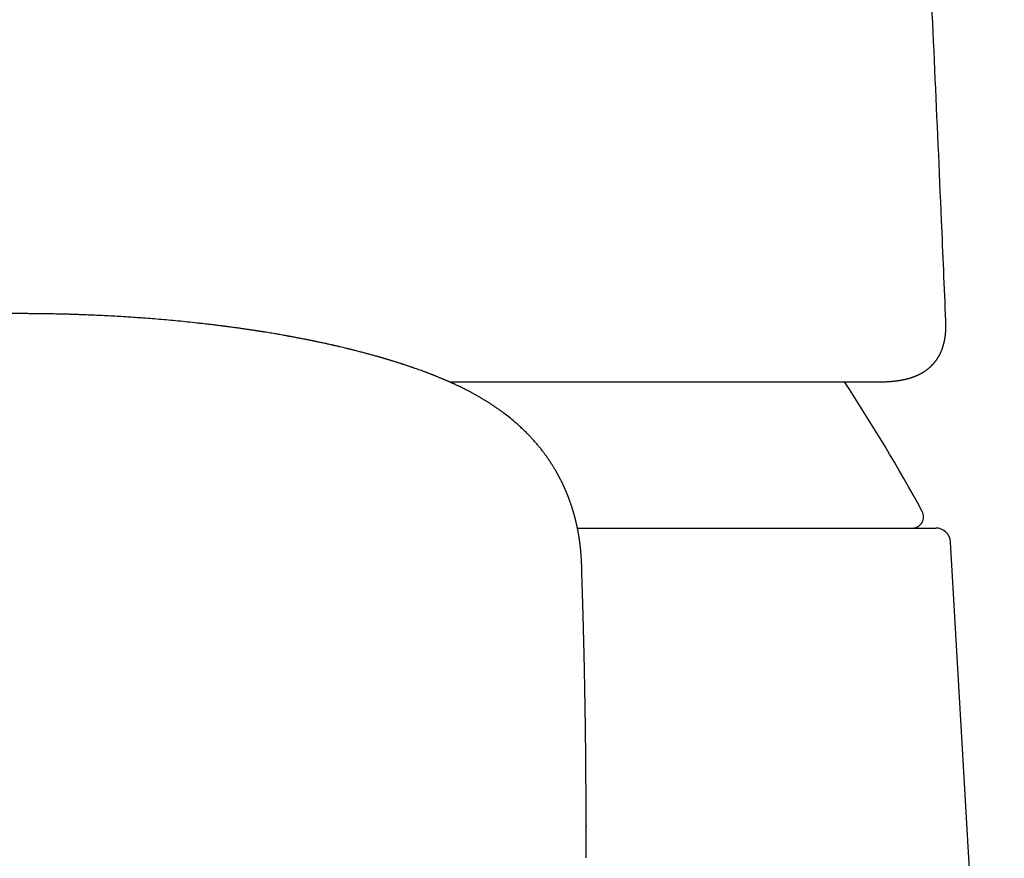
# Model space of a CAD drawing. Header units: millimetres. Extents: x 8 to 599, y 12 to 472.
# Tile 34 of 46: x 313 to 339, y 406 to 429. Entities that reach past the tile are written whole.
import ezdxf

# ---------------------------------------------------------------- set-up
doc = ezdxf.new("R2010")
doc.units = ezdxf.units.MM

msp = doc.modelspace()

# ---------------------------------------------------------------- linework, layer by layer
at = {"color": 7, "linetype": 'Continuous', "lineweight": 30}
for p, q in [((337.895, 420.886), (337.894, 420.895)), ((335.819, 419.254), (335.827, 419.254)), ((336.041, 419.254), (336.052, 419.254)), ((327.993, 415.325), (337.622, 415.325)), ((339.467, 389.9), (338.022, 414.948)), ((328.225, 407.316), (328.225, 407.293)), ((328.224, 406.457), (328.225, 406.584))]:
    msp.add_line(p, q, dxfattribs=at)
for centre, radius, start, end in [((293.364, 391.831), 50, 28.6049, 33.2626), ((336.998, 415.625), 0.3, 270, 28.6049), ((337.622, 414.925), 0.4, 3.3019, 90)]:
    msp.add_arc(centre, radius, start, end, dxfattribs=at)
for points, knots in [([(337.894, 420.895), (337.857, 421.796), (337.762, 424.048), (337.601, 427.649), (337.414, 431.698), (337.224, 435.624), (337.093, 438.2), (337.031, 439.426)], [0, 0, 0, 0, 0.1459085, 0.3644296, 0.5829534, 0.8014797, 1, 1, 1, 1]), ([(324.288, 419.367), (324.275, 419.373), (324.249, 419.383), (324.214, 419.397), (324.184, 419.409), (324.161, 419.419), (324.143, 419.425), (324.131, 419.43), (324.123, 419.434), (324.114, 419.437), (324.102, 419.442), (324.088, 419.447), (324.072, 419.454), (324.051, 419.462), (324.025, 419.471), (323.997, 419.482), (323.968, 419.493), (323.942, 419.503), (323.917, 419.512), (323.88, 419.526), (323.829, 419.545), (323.763, 419.569), (323.695, 419.594), (323.638, 419.613), (323.596, 419.628), (323.569, 419.638), (323.545, 419.646), (323.519, 419.655), (323.49, 419.665), (323.456, 419.676), (323.42, 419.688), (323.386, 419.7), (323.355, 419.71), (323.331, 419.718), (323.313, 419.724), (323.301, 419.728), (323.289, 419.732), (323.278, 419.735), (323.267, 419.739), (323.253, 419.743), (323.235, 419.749), (323.212, 419.756), (323.187, 419.764), (323.163, 419.772), (323.139, 419.78), (323.11, 419.789), (323.077, 419.799), (323.043, 419.81), (323.016, 419.818), (322.997, 419.824), (322.983, 419.828), (322.968, 419.833), (322.949, 419.839), (322.924, 419.846), (322.896, 419.855), (322.867, 419.863), (322.84, 419.871), (322.815, 419.879), (322.791, 419.886), (322.768, 419.892), (322.748, 419.898), (322.73, 419.904), (322.714, 419.908), (322.7, 419.912), (322.688, 419.916), (322.675, 419.919), (322.659, 419.924), (322.637, 419.93), (322.609, 419.938), (322.58, 419.947), (322.549, 419.955), (322.512, 419.965), (322.471, 419.977), (322.424, 419.99), (322.381, 420.002), (322.339, 420.013), (322.296, 420.024), (322.25, 420.037), (322.197, 420.051), (322.138, 420.066), (322.076, 420.082), (322.02, 420.096), (321.971, 420.109), (321.931, 420.119), (321.898, 420.127), (321.868, 420.134), (321.837, 420.142), (321.8, 420.151), (321.75, 420.163), (321.685, 420.179), (321.623, 420.193), (321.574, 420.205), (321.54, 420.213), (321.508, 420.22), (321.481, 420.226), (321.459, 420.231), (321.442, 420.235), (321.427, 420.239), (321.41, 420.243), (321.387, 420.248), (321.351, 420.256), (321.305, 420.266), (321.253, 420.278), (321.199, 420.289), (321.146, 420.301), (321.092, 420.313), (321.045, 420.323), (321.004, 420.331), (320.969, 420.339), (320.939, 420.345), (320.914, 420.35), (320.894, 420.354), (320.875, 420.358), (320.857, 420.362), (320.833, 420.367), (320.807, 420.372), (320.772, 420.379), (320.731, 420.387), (320.684, 420.397), (320.637, 420.406), (320.586, 420.416), (320.537, 420.426), (320.488, 420.435), (320.441, 420.444), (320.394, 420.453), (320.35, 420.461), (320.312, 420.468), (320.283, 420.473), (320.261, 420.477), (320.245, 420.48), (320.23, 420.483), (320.211, 420.487), (320.187, 420.491), (320.159, 420.496), (320.129, 420.501), (320.085, 420.509), (320.029, 420.519), (319.96, 420.531), (319.89, 420.543), (319.818, 420.555), (319.742, 420.568), (319.662, 420.581), (319.594, 420.592), (319.541, 420.601), (319.506, 420.606), (319.482, 420.61), (319.466, 420.613), (319.455, 420.614), (319.442, 420.616), (319.426, 420.619), (319.404, 420.622), (319.376, 420.627), (319.344, 420.631), (319.31, 420.637), (319.274, 420.642), (319.239, 420.647), (319.182, 420.656), (319.104, 420.668), (319.006, 420.682), (318.912, 420.695), (318.83, 420.706), (318.757, 420.716), (318.696, 420.725), (318.639, 420.732), (318.589, 420.739), (318.546, 420.744), (318.51, 420.749), (318.48, 420.753), (318.459, 420.756), (318.444, 420.757), (318.43, 420.759), (318.415, 420.761), (318.389, 420.764), (318.352, 420.769), (318.303, 420.775), (318.247, 420.782), (318.183, 420.79), (318.114, 420.798), (318.038, 420.807), (317.955, 420.816), (317.866, 420.826), (317.718, 420.843), (317.513, 420.864), (317.256, 420.89), (317.002, 420.914), (316.752, 420.936), (316.506, 420.956), (316.275, 420.973), (316.053, 420.988), (315.839, 421.002), (315.617, 421.016), (315.388, 421.028), (315.173, 421.039), (314.974, 421.048), (314.792, 421.055), (314.632, 421.061), (314.495, 421.066), (314.383, 421.07), (314.272, 421.073), (314.166, 421.076), (314.066, 421.078), (313.973, 421.08), (313.887, 421.082), (313.809, 421.083), (313.739, 421.084), (313.676, 421.085), (313.622, 421.086), (313.575, 421.087), (313.54, 421.087), (313.516, 421.087), (313.501, 421.087), (313.487, 421.088), (313.473, 421.088), (313.454, 421.088), (313.429, 421.088), (313.397, 421.088), (313.357, 421.089), (313.308, 421.089), (313.25, 421.089), (313.186, 421.09), (313.117, 421.09), (313.047, 421.09), (312.974, 421.09), (312.897, 421.09), (312.818, 421.09), (312.745, 421.089), (312.68, 421.089), (312.627, 421.089), (312.586, 421.088), (312.556, 421.088), (312.532, 421.088), (312.513, 421.088), (312.496, 421.087), (312.476, 421.087), (312.446, 421.087), (312.407, 421.086), (312.361, 421.086), (312.309, 421.085), (312.251, 421.084), (312.177, 421.083), (312.086, 421.081), (311.976, 421.079), (311.858, 421.076), (311.732, 421.073), (311.597, 421.069), (311.455, 421.064), (311.311, 421.059), (311.167, 421.054), (311.022, 421.048), (310.872, 421.041), (310.717, 421.034), (310.561, 421.026), (310.409, 421.017), (310.26, 421.008), (310.105, 420.999), (309.943, 420.988), (309.776, 420.976), (309.615, 420.965), (309.462, 420.953), (309.31, 420.941), (309.16, 420.928), (309.012, 420.915), (308.873, 420.902), (308.752, 420.891), (308.647, 420.88), (308.556, 420.871), (308.47, 420.863), (308.352, 420.85), (308.202, 420.834), (308.023, 420.814), (307.891, 420.799), (307.804, 420.788), (307.758, 420.783), (307.714, 420.777), (307.674, 420.772), (307.639, 420.768), (307.613, 420.765), (307.595, 420.762), (307.58, 420.76), (307.563, 420.758), (307.54, 420.755), (307.514, 420.752), (307.483, 420.748), (307.448, 420.744), (307.409, 420.738), (307.316, 420.726), (307.17, 420.706), (307.013, 420.684), (306.897, 420.668), (306.822, 420.657), (306.753, 420.646), (306.693, 420.637), (306.643, 420.629), (306.6, 420.623), (306.563, 420.617), (306.53, 420.612), (306.496, 420.607), (306.458, 420.601), (306.416, 420.594), (306.367, 420.586), (306.306, 420.576), (306.233, 420.564), (306.147, 420.549), (306.073, 420.537), (306.012, 420.526), (305.966, 420.518), (305.92, 420.51), (305.878, 420.503), (305.842, 420.496), (305.813, 420.491), (305.79, 420.487), (305.769, 420.483), (305.748, 420.479), (305.724, 420.475), (305.697, 420.47), (305.655, 420.462), (305.598, 420.451), (305.538, 420.44), (305.488, 420.43), (305.445, 420.422), (305.396, 420.413), (305.35, 420.403), (305.306, 420.395), (305.268, 420.387), (305.232, 420.38), (305.2, 420.373), (305.176, 420.369), (305.158, 420.365), (305.147, 420.363), (305.137, 420.361), (305.128, 420.359), (305.116, 420.356), (305.099, 420.353), (305.075, 420.348), (305.043, 420.341), (304.986, 420.329), (304.906, 420.312), (304.824, 420.295), (304.761, 420.281), (304.718, 420.271), (304.678, 420.262), (304.646, 420.255), (304.62, 420.249), (304.599, 420.245), (304.576, 420.24), (304.545, 420.232), (304.505, 420.223), (304.457, 420.212), (304.409, 420.201), (304.361, 420.19), (304.312, 420.178), (304.269, 420.168), (304.233, 420.159), (304.205, 420.152), (304.176, 420.145), (304.15, 420.139), (304.127, 420.133), (304.108, 420.128), (304.093, 420.125), (304.079, 420.121), (304.063, 420.117), (304.041, 420.112), (304.012, 420.104), (303.978, 420.096), (303.915, 420.08), (303.851, 420.063), (303.788, 420.047), (303.752, 420.037), (303.725, 420.03), (303.707, 420.025), (303.694, 420.022), (303.682, 420.018), (303.667, 420.014), (303.648, 420.009), (303.624, 420.003), (303.599, 419.996), (303.572, 419.989), (303.54, 419.98), (303.504, 419.97), (303.466, 419.959), (303.433, 419.95), (303.405, 419.942), (303.38, 419.935), (303.359, 419.929), (303.339, 419.923), (303.319, 419.918), (303.296, 419.911), (303.268, 419.903), (303.238, 419.894), (303.206, 419.885), (303.172, 419.875), (303.138, 419.865), (303.106, 419.855), (303.078, 419.847), (303.054, 419.839), (303.031, 419.832), (303.006, 419.825), (302.978, 419.816), (302.948, 419.807), (302.916, 419.797), (302.885, 419.787), (302.854, 419.778), (302.824, 419.768), (302.796, 419.759), (302.77, 419.751), (302.746, 419.743), (302.72, 419.735), (302.688, 419.724), (302.651, 419.712), (302.612, 419.699), (302.575, 419.687), (302.545, 419.677), (302.524, 419.669), (302.51, 419.665), (302.497, 419.66), (302.483, 419.655), (302.466, 419.65), (302.445, 419.643), (302.423, 419.635), (302.397, 419.626), (302.369, 419.616), (302.342, 419.607), (302.318, 419.598), (302.291, 419.589), (302.259, 419.577), (302.218, 419.562), (302.174, 419.546), (302.128, 419.529), (302.083, 419.513), (302.045, 419.498), (302.013, 419.486), (301.986, 419.476), (301.961, 419.466), (301.939, 419.457), (301.919, 419.45), (301.905, 419.444), (301.894, 419.44), (301.886, 419.437), (301.877, 419.434), (301.867, 419.429), (301.852, 419.424), (301.833, 419.416), (301.809, 419.406), (301.78, 419.395), (301.747, 419.382), (301.724, 419.372), (301.712, 419.367)], [0, 0, 0, 0, 0.00247, 0.004603, 0.0064, 0.007862, 0.008774, 0.00948, 0.009979, 0.010355, 0.011102, 0.011953, 0.012911, 0.014038, 0.015624, 0.017427, 0.019105, 0.020602, 0.022039, 0.023454, 0.027183, 0.030925, 0.03483, 0.038998, 0.040582, 0.042067, 0.04345, 0.044774, 0.046375, 0.048297, 0.050481, 0.052423, 0.054124, 0.055604, 0.056365, 0.057065, 0.057703, 0.05828, 0.058839, 0.05959, 0.060558, 0.061875, 0.063289, 0.064649, 0.065954, 0.067205, 0.069331, 0.071243, 0.072839, 0.07363, 0.07431, 0.075038, 0.076079, 0.077469, 0.079056, 0.080572, 0.082007, 0.083362, 0.084636, 0.08583, 0.08692, 0.08788, 0.088711, 0.089413, 0.089985, 0.090614, 0.091458, 0.092636, 0.094075, 0.095719, 0.097311, 0.098819, 0.101445, 0.103782, 0.105989, 0.108114, 0.110254, 0.112466, 0.115245, 0.118266, 0.121444, 0.124547, 0.12675, 0.128775, 0.130405, 0.131717, 0.133228, 0.135029, 0.137116, 0.140672, 0.144565, 0.146186, 0.147859, 0.149446, 0.150807, 0.151784, 0.152598, 0.153249, 0.153992, 0.155087, 0.156535, 0.159169, 0.161648, 0.163957, 0.166783, 0.169304, 0.17152, 0.173474, 0.175043, 0.176416, 0.177596, 0.178581, 0.179257, 0.180133, 0.181212, 0.182486, 0.183799, 0.186054, 0.188194, 0.19027, 0.192564, 0.195119, 0.197104, 0.199222, 0.201466, 0.203521, 0.205216, 0.206549, 0.207522, 0.208061, 0.20872, 0.20959, 0.210671, 0.21196, 0.213325, 0.214685, 0.217762, 0.220818, 0.223872, 0.227059, 0.230402, 0.233903, 0.237522, 0.239334, 0.240814, 0.241963, 0.242485, 0.242896, 0.243405, 0.244127, 0.245082, 0.246258, 0.247655, 0.249202, 0.250731, 0.252236, 0.253718, 0.258109, 0.262281, 0.266234, 0.269966, 0.272744, 0.275381, 0.277767, 0.279863, 0.281667, 0.283179, 0.284399, 0.285327, 0.285851, 0.28632, 0.286958, 0.287768, 0.289538, 0.291589, 0.293922, 0.296537, 0.299434, 0.302553, 0.305945, 0.309608, 0.313524, 0.324146, 0.334554, 0.344745, 0.354716, 0.364466, 0.373992, 0.382148, 0.390554, 0.399212, 0.408124, 0.417292, 0.42418, 0.43121, 0.438382, 0.442675, 0.447019, 0.451351, 0.455426, 0.459289, 0.462861, 0.466144, 0.469136, 0.471836, 0.474205, 0.476293, 0.478099, 0.479622, 0.480278, 0.480865, 0.481381, 0.481849, 0.482523, 0.483477, 0.484711, 0.486226, 0.488115, 0.490312, 0.492819, 0.495567, 0.498227, 0.500755, 0.504037, 0.507061, 0.509827, 0.512337, 0.51459, 0.515909, 0.517035, 0.517964, 0.518697, 0.519254, 0.519841, 0.52109, 0.522595, 0.524355, 0.526371, 0.528606, 0.530979, 0.534874, 0.539086, 0.543615, 0.548461, 0.553624, 0.559103, 0.564899, 0.570231, 0.575805, 0.581624, 0.587687, 0.593805, 0.599757, 0.605543, 0.611164, 0.617997, 0.62457, 0.630883, 0.636937, 0.642729, 0.648978, 0.654888, 0.660456, 0.665683, 0.66955, 0.673204, 0.676646, 0.679965, 0.687636, 0.694983, 0.702005, 0.703912, 0.705795, 0.707651, 0.709368, 0.710833, 0.712046, 0.712584, 0.713125, 0.713851, 0.714769, 0.715879, 0.717156, 0.718619, 0.720267, 0.722066, 0.73034, 0.738668, 0.741954, 0.745223, 0.74821, 0.750842, 0.752959, 0.754774, 0.756314, 0.757744, 0.75914, 0.760734, 0.762591, 0.76471, 0.767093, 0.770587, 0.774354, 0.778394, 0.780394, 0.782454, 0.784561, 0.786475, 0.788106, 0.789342, 0.790343, 0.7912, 0.792164, 0.793249, 0.794456, 0.795693, 0.799002, 0.802172, 0.80387, 0.80583, 0.808051, 0.810533, 0.812228, 0.814026, 0.815801, 0.817285, 0.818469, 0.819165, 0.81969, 0.820066, 0.820499, 0.821036, 0.821677, 0.822896, 0.824373, 0.826107, 0.830983, 0.83557, 0.837756, 0.839869, 0.841787, 0.843432, 0.844532, 0.845471, 0.846494, 0.847724, 0.849966, 0.85232, 0.854652, 0.856962, 0.859335, 0.861836, 0.863208, 0.864616, 0.866059, 0.86741, 0.868556, 0.869483, 0.870212, 0.870778, 0.871459, 0.872621, 0.874089, 0.875841, 0.877666, 0.883505, 0.885486, 0.887339, 0.888861, 0.889601, 0.890226, 0.890777, 0.89151, 0.892489, 0.893703, 0.8951, 0.896453, 0.897736, 0.900052, 0.902097, 0.903697, 0.90514, 0.906444, 0.907609, 0.908497, 0.909513, 0.910758, 0.912233, 0.913862, 0.915476, 0.917347, 0.919185, 0.920935, 0.922472, 0.923662, 0.924806, 0.926143, 0.92768, 0.929384, 0.931087, 0.932764, 0.934415, 0.936154, 0.937722, 0.93909, 0.940306, 0.941718, 0.943389, 0.945634, 0.94783, 0.949921, 0.951879, 0.952747, 0.953529, 0.954225, 0.954971, 0.955919, 0.957068, 0.958404, 0.959706, 0.961529, 0.963081, 0.964375, 0.965602, 0.967693, 0.969978, 0.972682, 0.975337, 0.977892, 0.980527, 0.982, 0.983626, 0.985174, 0.986505, 0.98762, 0.988583, 0.989103, 0.98958, 0.990018, 0.990614, 0.991487, 0.992636, 0.994062, 0.995764, 0.997743, 1, 1, 1, 1]), ([(336.052, 419.254), (336.063, 419.255), (336.083, 419.255), (336.112, 419.255), (336.138, 419.255), (336.161, 419.256), (336.181, 419.256), (336.2, 419.257), (336.218, 419.257), (336.243, 419.258), (336.275, 419.259), (336.313, 419.261), (336.347, 419.263), (336.377, 419.265), (336.404, 419.267), (336.431, 419.27), (336.457, 419.272), (336.48, 419.274), (336.5, 419.276), (336.52, 419.278), (336.539, 419.281), (336.557, 419.283), (336.574, 419.285), (336.59, 419.287), (336.605, 419.289), (336.619, 419.291), (336.631, 419.293), (336.644, 419.295), (336.659, 419.298), (336.676, 419.301), (336.693, 419.303), (336.709, 419.306), (336.723, 419.309), (336.735, 419.311), (336.746, 419.314), (336.758, 419.316), (336.771, 419.319), (336.785, 419.322), (336.799, 419.325), (336.811, 419.328), (336.821, 419.33), (336.83, 419.332), (336.839, 419.334), (336.848, 419.337), (336.858, 419.339), (336.869, 419.342), (336.883, 419.346), (336.897, 419.35), (336.912, 419.354), (336.925, 419.358), (336.936, 419.361), (336.947, 419.365), (336.957, 419.368), (336.968, 419.371), (336.98, 419.375), (336.991, 419.379), (337.003, 419.383), (337.015, 419.387), (337.025, 419.391), (337.034, 419.394), (337.042, 419.397), (337.05, 419.4), (337.059, 419.404), (337.071, 419.409), (337.084, 419.414), (337.099, 419.42), (337.116, 419.427), (337.131, 419.434), (337.143, 419.439), (337.151, 419.443), (337.158, 419.447), (337.165, 419.45), (337.172, 419.453), (337.18, 419.457), (337.19, 419.462), (337.202, 419.468), (337.214, 419.475), (337.225, 419.481), (337.234, 419.486), (337.243, 419.49), (337.251, 419.495), (337.259, 419.5), (337.268, 419.505), (337.278, 419.511), (337.287, 419.517), (337.296, 419.522), (337.303, 419.526), (337.31, 419.531), (337.319, 419.536), (337.329, 419.543), (337.34, 419.55), (337.351, 419.558), (337.361, 419.565), (337.371, 419.572), (337.381, 419.58), (337.392, 419.588), (337.403, 419.596), (337.413, 419.604), (337.42, 419.61), (337.427, 419.616), (337.434, 419.621), (337.44, 419.626), (337.447, 419.632), (337.455, 419.639), (337.465, 419.648), (337.476, 419.658), (337.487, 419.668), (337.497, 419.677), (337.505, 419.685), (337.512, 419.692), (337.519, 419.699), (337.527, 419.707), (337.536, 419.716), (337.545, 419.726), (337.553, 419.735), (337.561, 419.743), (337.567, 419.751), (337.574, 419.758), (337.58, 419.766), (337.587, 419.773), (337.594, 419.781), (337.6, 419.79), (337.608, 419.799), (337.616, 419.809), (337.623, 419.819), (337.63, 419.828), (337.635, 419.835), (337.639, 419.841), (337.643, 419.846), (337.647, 419.852), (337.652, 419.858), (337.656, 419.864), (337.662, 419.873), (337.669, 419.884), (337.679, 419.9), (337.69, 419.917), (337.701, 419.935), (337.711, 419.953), (337.719, 419.967), (337.725, 419.979), (337.731, 419.989), (337.735, 419.998), (337.741, 420.009), (337.747, 420.022), (337.754, 420.036), (337.76, 420.049), (337.765, 420.061), (337.77, 420.071), (337.774, 420.081), (337.778, 420.092), (337.783, 420.104), (337.789, 420.118), (337.795, 420.133), (337.8, 420.147), (337.804, 420.16), (337.808, 420.17), (337.811, 420.18), (337.815, 420.191), (337.819, 420.203), (337.823, 420.218), (337.827, 420.232), (337.831, 420.246), (337.835, 420.259), (337.838, 420.271), (337.841, 420.284), (337.845, 420.299), (337.849, 420.316), (337.853, 420.334), (337.858, 420.353), (337.861, 420.371), (337.864, 420.386), (337.866, 420.399), (337.869, 420.412), (337.871, 420.425), (337.873, 420.44), (337.876, 420.456), (337.878, 420.473), (337.88, 420.488), (337.882, 420.5), (337.883, 420.51), (337.884, 420.519), (337.885, 420.529), (337.886, 420.541), (337.887, 420.555), (337.889, 420.57), (337.89, 420.585), (337.891, 420.599), (337.892, 420.612), (337.893, 420.624), (337.894, 420.636), (337.894, 420.649), (337.895, 420.664), (337.896, 420.681), (337.896, 420.697), (337.897, 420.712), (337.897, 420.724), (337.897, 420.737), (337.897, 420.751), (337.897, 420.767), (337.897, 420.785), (337.897, 420.803), (337.897, 420.822), (337.897, 420.843), (337.896, 420.868), (337.895, 420.886), (337.895, 420.896)], [0, 0, 0, 0, 0.010667, 0.020412, 0.029235, 0.037138, 0.044121, 0.050418, 0.056712, 0.063046, 0.076452, 0.089865, 0.102471, 0.111331, 0.120166, 0.129519, 0.139307, 0.146715, 0.153714, 0.160443, 0.167745, 0.173504, 0.17964, 0.185682, 0.191093, 0.195873, 0.200082, 0.204559, 0.210106, 0.216303, 0.222698, 0.228588, 0.233968, 0.238059, 0.241909, 0.246153, 0.250894, 0.25613, 0.261711, 0.265828, 0.269638, 0.273142, 0.27634, 0.279406, 0.282936, 0.28736, 0.292392, 0.298031, 0.303779, 0.308852, 0.313169, 0.316886, 0.320783, 0.325094, 0.329294, 0.333826, 0.33865, 0.343159, 0.347138, 0.350588, 0.353509, 0.356139, 0.359857, 0.364505, 0.369903, 0.37512, 0.382679, 0.389455, 0.393101, 0.396434, 0.399454, 0.402161, 0.404656, 0.407711, 0.411771, 0.416653, 0.421916, 0.426468, 0.430419, 0.433575, 0.437062, 0.440296, 0.444019, 0.448229, 0.45233, 0.455904, 0.458952, 0.461473, 0.465236, 0.469455, 0.474187, 0.479569, 0.483446, 0.487712, 0.492366, 0.497409, 0.502494, 0.506644, 0.510178, 0.513107, 0.515938, 0.51894, 0.522112, 0.525456, 0.530348, 0.535585, 0.541145, 0.546324, 0.549944, 0.553111, 0.556512, 0.560553, 0.565234, 0.570093, 0.574425, 0.578202, 0.581424, 0.585007, 0.588558, 0.592093, 0.595802, 0.599319, 0.603411, 0.608077, 0.612922, 0.616632, 0.61973, 0.622217, 0.62448, 0.626872, 0.629394, 0.632044, 0.634823, 0.640039, 0.646225, 0.653393, 0.66111, 0.668026, 0.674048, 0.678186, 0.681811, 0.685202, 0.689298, 0.694174, 0.699787, 0.705075, 0.709581, 0.713306, 0.716706, 0.720684, 0.725262, 0.730941, 0.736388, 0.7416, 0.74634, 0.750148, 0.753412, 0.757039, 0.76172, 0.767453, 0.772645, 0.777682, 0.782309, 0.786527, 0.790336, 0.796569, 0.802798, 0.809121, 0.815861, 0.822963, 0.827775, 0.83225, 0.83648, 0.841133, 0.84634, 0.852103, 0.858329, 0.863458, 0.867734, 0.871158, 0.873885, 0.877188, 0.881345, 0.886109, 0.891544, 0.896754, 0.901538, 0.905895, 0.909825, 0.913611, 0.917987, 0.923245, 0.929136, 0.934702, 0.939599, 0.943827, 0.947387, 0.952321, 0.957864, 0.964029, 0.970828, 0.976911, 0.983801, 0.991497, 1, 1, 1, 1]), ([(328.108, 414.302), (328.108, 414.309), (328.107, 414.322), (328.107, 414.34), (328.106, 414.356), (328.106, 414.369), (328.105, 414.382), (328.104, 414.395), (328.104, 414.411), (328.103, 414.426), (328.102, 414.441), (328.101, 414.456), (328.1, 414.471), (328.1, 414.486), (328.098, 414.505), (328.097, 414.53), (328.095, 414.56), (328.093, 414.587), (328.091, 414.614), (328.089, 414.64), (328.086, 414.668), (328.084, 414.693), (328.082, 414.714), (328.081, 414.73), (328.079, 414.747), (328.077, 414.765), (328.076, 414.782), (328.074, 414.798), (328.072, 414.813), (328.071, 414.828), (328.069, 414.841), (328.067, 414.855), (328.066, 414.869), (328.064, 414.885), (328.062, 414.902), (328.059, 414.922), (328.056, 414.944), (328.053, 414.966), (328.05, 414.987), (328.048, 415.005), (328.045, 415.021), (328.043, 415.035), (328.041, 415.049), (328.039, 415.061), (328.038, 415.072), (328.036, 415.084), (328.033, 415.099), (328.031, 415.116), (328.028, 415.133), (328.025, 415.149), (328.022, 415.164), (328.02, 415.177), (328.018, 415.188), (328.017, 415.197), (328.015, 415.206), (328.013, 415.215), (328.011, 415.226), (328.009, 415.239), (328.006, 415.256), (328.002, 415.275), (327.998, 415.296), (327.994, 415.314), (327.991, 415.329), (327.988, 415.343), (327.986, 415.355), (327.983, 415.369), (327.98, 415.384), (327.976, 415.401), (327.972, 415.42), (327.968, 415.438), (327.964, 415.453), (327.961, 415.466), (327.958, 415.478), (327.955, 415.491), (327.952, 415.505), (327.948, 415.522), (327.943, 415.541), (327.938, 415.561), (327.933, 415.579), (327.929, 415.595), (327.926, 415.609), (327.922, 415.621), (327.919, 415.634), (327.915, 415.648), (327.911, 415.664), (327.906, 415.681), (327.902, 415.696), (327.898, 415.709), (327.896, 415.719), (327.893, 415.727), (327.891, 415.735), (327.889, 415.743), (327.886, 415.751), (327.883, 415.761), (327.88, 415.772), (327.876, 415.785), (327.872, 415.798), (327.868, 415.812), (327.864, 415.823), (327.86, 415.839), (327.853, 415.861), (327.843, 415.892), (327.832, 415.926), (327.82, 415.959), (327.81, 415.989), (327.799, 416.021), (327.788, 416.051), (327.78, 416.074), (327.775, 416.088), (327.77, 416.101), (327.764, 416.117), (327.757, 416.134), (327.75, 416.153), (327.743, 416.171), (327.737, 416.187), (327.732, 416.2), (327.727, 416.213), (327.721, 416.227), (327.714, 416.243), (327.707, 416.262), (327.699, 416.28), (327.692, 416.297), (327.686, 416.312), (327.68, 416.325), (327.674, 416.339), (327.667, 416.355), (327.66, 416.372), (327.652, 416.39), (327.644, 416.407), (327.638, 416.422), (327.632, 416.434), (327.626, 416.447), (327.619, 416.462), (327.611, 416.48), (327.601, 416.501), (327.591, 416.521), (327.583, 416.539), (327.574, 416.556), (327.565, 416.575), (327.554, 416.597), (327.544, 416.618), (327.536, 416.634), (327.53, 416.646), (327.525, 416.654), (327.52, 416.664), (327.514, 416.675), (327.507, 416.689), (327.5, 416.703), (327.492, 416.717), (327.486, 416.728), (327.481, 416.738), (327.476, 416.748), (327.47, 416.758), (327.464, 416.769), (327.457, 416.781), (327.45, 416.795), (327.441, 416.81), (327.433, 416.825), (327.425, 416.839), (327.413, 416.859), (327.398, 416.886), (327.379, 416.918), (327.359, 416.95), (327.34, 416.982), (327.319, 417.016), (327.296, 417.052), (327.275, 417.084), (327.257, 417.111), (327.243, 417.133), (327.229, 417.154), (327.214, 417.176), (327.199, 417.198), (327.182, 417.221), (327.166, 417.244), (327.151, 417.266), (327.136, 417.286), (327.122, 417.306), (327.107, 417.326), (327.09, 417.349), (327.07, 417.375), (327.045, 417.407), (327.019, 417.442), (326.991, 417.477), (326.963, 417.511), (326.933, 417.548), (326.898, 417.589), (326.86, 417.633), (326.823, 417.675), (326.788, 417.714), (326.753, 417.752), (326.717, 417.791), (326.678, 417.832), (326.635, 417.876), (326.588, 417.922), (326.541, 417.968), (326.493, 418.014), (326.445, 418.058), (326.396, 418.103), (326.346, 418.146), (326.267, 418.214), (326.157, 418.305), (326.052, 418.386), (325.985, 418.436), (325.957, 418.457), (325.929, 418.477), (325.9, 418.498), (325.869, 418.52), (325.835, 418.544), (325.801, 418.567), (325.768, 418.59), (325.737, 418.611), (325.708, 418.63), (325.679, 418.649), (325.649, 418.669), (325.618, 418.688), (325.588, 418.708), (325.557, 418.727), (325.527, 418.746), (325.495, 418.765), (325.464, 418.784), (325.433, 418.802), (325.405, 418.819), (325.379, 418.834), (325.353, 418.85), (325.326, 418.865), (325.298, 418.881), (325.267, 418.898), (325.235, 418.917), (325.202, 418.935), (325.172, 418.951), (325.143, 418.967), (325.108, 418.985), (325.062, 419.01), (325.007, 419.038), (324.953, 419.065), (324.9, 419.092), (324.846, 419.118), (324.791, 419.145), (324.735, 419.172), (324.692, 419.191), (324.659, 419.207), (324.64, 419.215), (324.619, 419.225), (324.597, 419.235), (324.579, 419.243), (324.563, 419.25), (324.548, 419.256), (324.532, 419.264), (324.515, 419.271), (324.5, 419.278), (324.485, 419.284), (324.468, 419.292), (324.448, 419.3), (324.429, 419.308), (324.411, 419.316), (324.393, 419.324), (324.373, 419.332), (324.348, 419.342), (324.32, 419.354), (324.299, 419.363), (324.288, 419.367)], [0, 0, 0, 0, 0.0047651, 0.0089041, 0.0124154, 0.0152979, 0.0175506, 0.0210847, 0.0244722, 0.0278052, 0.0310855, 0.0343142, 0.0374925, 0.040625, 0.043712, 0.0500444, 0.0562047, 0.0623208, 0.0671816, 0.0724785, 0.0782212, 0.0842335, 0.0873963, 0.0905627, 0.0938472, 0.0973223, 0.1008052, 0.1037647, 0.1067934, 0.1095453, 0.1121423, 0.1147046, 0.1173725, 0.1202198, 0.1234898, 0.1273535, 0.1314971, 0.1357889, 0.1396619, 0.1430103, 0.1459238, 0.1484501, 0.1508813, 0.1532966, 0.154966, 0.1571435, 0.159878, 0.1630925, 0.1662319, 0.1691797, 0.1719663, 0.1742277, 0.1759935, 0.1776428, 0.1792896, 0.1809046, 0.1826218, 0.1848893, 0.1877589, 0.1916618, 0.1952598, 0.1984416, 0.2011374, 0.2034035, 0.2056252, 0.2078746, 0.2104186, 0.2135353, 0.2170842, 0.2202323, 0.2228425, 0.2250007, 0.2270479, 0.2290285, 0.2314082, 0.2343115, 0.2378112, 0.2413679, 0.2446477, 0.2472978, 0.2494193, 0.2517063, 0.2537108, 0.2559731, 0.2587241, 0.2618832, 0.2646224, 0.2667524, 0.2682874, 0.269637, 0.2709856, 0.2723332, 0.2736822, 0.2753894, 0.2771604, 0.2793098, 0.2818043, 0.2841268, 0.286102, 0.2877505, 0.2922084, 0.2970115, 0.3038283, 0.3093285, 0.3135985, 0.3193016, 0.3256854, 0.3284787, 0.3308295, 0.3329209, 0.3354758, 0.3385675, 0.341863, 0.3449087, 0.347619, 0.349863, 0.3517584, 0.354018, 0.3569437, 0.3601766, 0.363311, 0.3661868, 0.3686719, 0.3708588, 0.3732051, 0.3759316, 0.378948, 0.3820539, 0.3850358, 0.3875287, 0.3895306, 0.391593, 0.3940755, 0.3969495, 0.4008381, 0.4044906, 0.4073763, 0.4098344, 0.413115, 0.4170743, 0.42062, 0.4236439, 0.4251302, 0.4264648, 0.4279134, 0.4298006, 0.4321275, 0.4347111, 0.4369099, 0.438918, 0.4404413, 0.441998, 0.4436507, 0.4454094, 0.4474759, 0.449779, 0.4523879, 0.454888, 0.4571668, 0.4592828, 0.4650421, 0.4703833, 0.4756919, 0.4809816, 0.4863375, 0.4923571, 0.4989128, 0.5025464, 0.5061072, 0.5096683, 0.5132483, 0.517017, 0.5210602, 0.5250378, 0.5286995, 0.5321121, 0.5354851, 0.5388586, 0.542233, 0.5472567, 0.5524858, 0.5587925, 0.5650885, 0.5709348, 0.5767553, 0.5846181, 0.5929264, 0.6003217, 0.60725, 0.6142135, 0.6212157, 0.628583, 0.6370463, 0.6460638, 0.6549005, 0.6637255, 0.6725385, 0.6813393, 0.6901278, 0.6989041, 0.7229757, 0.746958, 0.7517899, 0.7562727, 0.7606449, 0.7653067, 0.7704889, 0.7759376, 0.7814448, 0.7868126, 0.7917008, 0.7962404, 0.8006622, 0.8054023, 0.8102295, 0.815021, 0.8195058, 0.8243544, 0.8290154, 0.8339449, 0.8387616, 0.842858, 0.8466876, 0.8506104, 0.8547027, 0.8586191, 0.8632511, 0.8682375, 0.8731712, 0.8776415, 0.8817212, 0.8856791, 0.8928155, 0.9016038, 0.9092435, 0.9160533, 0.9240478, 0.9322615, 0.9390703, 0.947572, 0.9499989, 0.9526014, 0.9556316, 0.9586453, 0.9614378, 0.9631149, 0.9650809, 0.9674668, 0.9698804, 0.9717764, 0.9734595, 0.9760959, 0.9787558, 0.981349, 0.9839276, 0.9860214, 0.9886749, 0.9918888, 0.9956635, 1, 1, 1, 1]), ([(324.553, 419.254), (324.589, 419.254), (324.764, 419.254), (325.073, 419.254), (325.48, 419.254), (325.882, 419.254), (326.28, 419.254), (326.672, 419.254), (327.06, 419.254), (327.442, 419.254), (327.818, 419.254), (328.19, 419.254), (328.555, 419.254), (328.913, 419.254), (329.264, 419.254), (329.607, 419.254), (329.944, 419.254), (330.278, 419.254), (330.606, 419.254), (330.931, 419.254), (331.248, 419.254), (331.559, 419.254), (331.864, 419.254), (332.161, 419.254), (332.452, 419.254), (332.736, 419.254), (333.012, 419.254), (333.28, 419.254), (333.541, 419.254), (333.776, 419.254), (333.987, 419.254), (334.175, 419.254), (334.359, 419.254), (334.539, 419.254), (334.73, 419.254), (334.93, 419.254), (335.138, 419.254), (335.336, 419.254), (335.526, 419.254), (335.707, 419.254), (335.88, 419.254), (335.988, 419.254), (336.041, 419.254)], [0, 0, 0, 0, 0.006803, 0.032982, 0.059135, 0.085273, 0.111405, 0.137541, 0.163691, 0.189817, 0.215934, 0.242052, 0.268181, 0.294331, 0.320044, 0.345796, 0.371595, 0.397334, 0.423569, 0.449786, 0.475995, 0.502206, 0.528429, 0.554673, 0.580948, 0.60727, 0.633545, 0.659785, 0.685998, 0.712194, 0.732771, 0.753349, 0.773933, 0.794575, 0.815372, 0.841845, 0.868269, 0.894653, 0.921008, 0.947343, 0.973671, 1, 1, 1, 1]), ([(328.109, 414.259), (328.109, 414.263), (328.109, 414.28), (328.107, 414.296), (328.105, 414.309)], [0, 0, 0, 0, 0.2362998, 1, 1, 1, 1]), ([(328.226, 407.316), (328.226, 407.321), (328.226, 407.332), (328.226, 407.351), (328.226, 407.372), (328.226, 407.391), (328.226, 407.409), (328.226, 407.425), (328.226, 407.44), (328.226, 407.455), (328.226, 407.472), (328.226, 407.493), (328.226, 407.52), (328.226, 407.548), (328.226, 407.575), (328.226, 407.598), (328.225, 407.62), (328.225, 407.645), (328.225, 407.677), (328.225, 407.718), (328.225, 407.766), (328.225, 407.817), (328.225, 407.866), (328.225, 407.912), (328.225, 407.968), (328.224, 408.037), (328.224, 408.12), (328.224, 408.198), (328.224, 408.273), (328.223, 408.346), (328.223, 408.422), (328.222, 408.497), (328.222, 408.569), (328.222, 408.634), (328.221, 408.694), (328.221, 408.751), (328.22, 408.813), (328.22, 408.874), (328.219, 408.93), (328.219, 408.982), (328.219, 409.027), (328.218, 409.067), (328.218, 409.097), (328.218, 409.12), (328.218, 409.141), (328.217, 409.166), (328.217, 409.197), (328.217, 409.232), (328.216, 409.268), (328.216, 409.307), (328.216, 409.348), (328.215, 409.389), (328.215, 409.426), (328.214, 409.457), (328.214, 409.484), (328.214, 409.508), (328.214, 409.533), (328.213, 409.564), (328.213, 409.601), (328.212, 409.644), (328.212, 409.695), (328.211, 409.753), (328.21, 409.813), (328.21, 409.87), (328.209, 409.919), (328.208, 409.96), (328.208, 409.99), (328.208, 410.017), (328.207, 410.045), (328.207, 410.077), (328.206, 410.116), (328.206, 410.159), (328.205, 410.205), (328.204, 410.25), (328.204, 410.293), (328.203, 410.332), (328.203, 410.372), (328.202, 410.411), (328.201, 410.448), (328.201, 410.479), (328.2, 410.504), (328.2, 410.525), (328.2, 410.545), (328.199, 410.568), (328.199, 410.6), (328.198, 410.641), (328.197, 410.692), (328.196, 410.747), (328.195, 410.802), (328.194, 410.859), (328.194, 410.91), (328.193, 410.953), (328.192, 410.985), (328.192, 411.01), (328.191, 411.032), (328.191, 411.056), (328.19, 411.085), (328.19, 411.121), (328.189, 411.162), (328.188, 411.206), (328.187, 411.25), (328.186, 411.293), (328.185, 411.333), (328.185, 411.375), (328.184, 411.416), (328.183, 411.455), (328.182, 411.487), (328.182, 411.513), (328.181, 411.534), (328.181, 411.561), (328.18, 411.597), (328.179, 411.647), (328.178, 411.704), (328.176, 411.77), (328.175, 411.832), (328.174, 411.888), (328.172, 411.932), (328.172, 411.974), (328.171, 412.007), (328.17, 412.032), (328.17, 412.051), (328.169, 412.069), (328.169, 412.099), (328.168, 412.143), (328.166, 412.2), (328.165, 412.263), (328.163, 412.328), (328.161, 412.393), (328.16, 412.452), (328.158, 412.504), (328.157, 412.551), (328.156, 412.593), (328.155, 412.635), (328.154, 412.677), (328.153, 412.725), (328.151, 412.778), (328.15, 412.828), (328.149, 412.872), (328.148, 412.907), (328.147, 412.936), (328.146, 412.962), (328.145, 412.992), (328.144, 413.028), (328.143, 413.07), (328.142, 413.115), (328.141, 413.158), (328.139, 413.199), (328.138, 413.236), (328.137, 413.271), (328.136, 413.301), (328.136, 413.326), (328.135, 413.347), (328.134, 413.368), (328.134, 413.392), (328.133, 413.418), (328.132, 413.447), (328.131, 413.489), (328.129, 413.542), (328.127, 413.608), (328.125, 413.677), (328.123, 413.743), (328.121, 413.804), (328.119, 413.858), (328.118, 413.904), (328.116, 413.944), (328.115, 413.98), (328.114, 414.021), (328.112, 414.066), (328.111, 414.112), (328.109, 414.155), (328.108, 414.192), (328.107, 414.222), (328.106, 414.244), (328.106, 414.256), (328.106, 414.259)], [0, 0, 0, 0, 0.003664, 0.009954, 0.015127, 0.019218, 0.022294, 0.024858, 0.027341, 0.029743, 0.03207, 0.035666, 0.039763, 0.04433, 0.048513, 0.051968, 0.054787, 0.05788, 0.062982, 0.069029, 0.075992, 0.083685, 0.090845, 0.097246, 0.103305, 0.11501, 0.126907, 0.138591, 0.148416, 0.158626, 0.169837, 0.18057, 0.190597, 0.200757, 0.207905, 0.216152, 0.225335, 0.234059, 0.242139, 0.249448, 0.255985, 0.26162, 0.266351, 0.268698, 0.271555, 0.27518, 0.279575, 0.284729, 0.289997, 0.294982, 0.301377, 0.307239, 0.312546, 0.317143, 0.320741, 0.323778, 0.327321, 0.331725, 0.336992, 0.34312, 0.349917, 0.35898, 0.367563, 0.375666, 0.383275, 0.388568, 0.392904, 0.396334, 0.400101, 0.404749, 0.41017, 0.41644, 0.423205, 0.429952, 0.435658, 0.441347, 0.44702, 0.452675, 0.458013, 0.462509, 0.465968, 0.468689, 0.471469, 0.474739, 0.478499, 0.484999, 0.492486, 0.500267, 0.508204, 0.516299, 0.524547, 0.53008, 0.534547, 0.537947, 0.540834, 0.54421, 0.548095, 0.553328, 0.55927, 0.565705, 0.572419, 0.577992, 0.583743, 0.589673, 0.595782, 0.601513, 0.606105, 0.609668, 0.612347, 0.615154, 0.621085, 0.628083, 0.6362, 0.645581, 0.656233, 0.662633, 0.669368, 0.675404, 0.680338, 0.68344, 0.685942, 0.688521, 0.691331, 0.698713, 0.707086, 0.715978, 0.725375, 0.735047, 0.743501, 0.750704, 0.75708, 0.763569, 0.768898, 0.774853, 0.781605, 0.789154, 0.797361, 0.803166, 0.80808, 0.812102, 0.815459, 0.819359, 0.824657, 0.830822, 0.83729, 0.84393, 0.849267, 0.85471, 0.859774, 0.864041, 0.867573, 0.870343, 0.873251, 0.876576, 0.880317, 0.884474, 0.889047, 0.897873, 0.90731, 0.917358, 0.927114, 0.935522, 0.943155, 0.950266, 0.954944, 0.960173, 0.965958, 0.972299, 0.979179, 0.985622, 0.990776, 0.995036, 0.99845, 1, 1, 1, 1]), ([(328.226, 406.846), (328.226, 406.866), (328.226, 407.017), (328.226, 407.165), (328.226, 407.293)], [0, 0, 0, 0, 0.131985, 1, 1, 1, 1]), ([(328.225, 406.649), (328.225, 406.689), (328.226, 406.761), (328.226, 406.82), (328.226, 406.846)], [0, 0, 0, 0, 0.548429, 1, 1, 1, 1]), ([(328.226, 406.582), (328.226, 406.585), (328.226, 406.59), (328.226, 406.597), (328.226, 406.603), (328.226, 406.609), (328.226, 406.614), (328.226, 406.619), (328.226, 406.625), (328.226, 406.633), (328.226, 406.639), (328.226, 406.644), (328.226, 406.648), (328.226, 406.649)], [0, 0, 0, 0, 0.124926, 0.230489, 0.32414, 0.405865, 0.4763, 0.555369, 0.652499, 0.767706, 0.898476, 0.961571, 1, 1, 1, 1])]:
    msp.add_open_spline(points, degree=3, knots=knots, dxfattribs=at)

doc.saveas('drawing.dxf')
